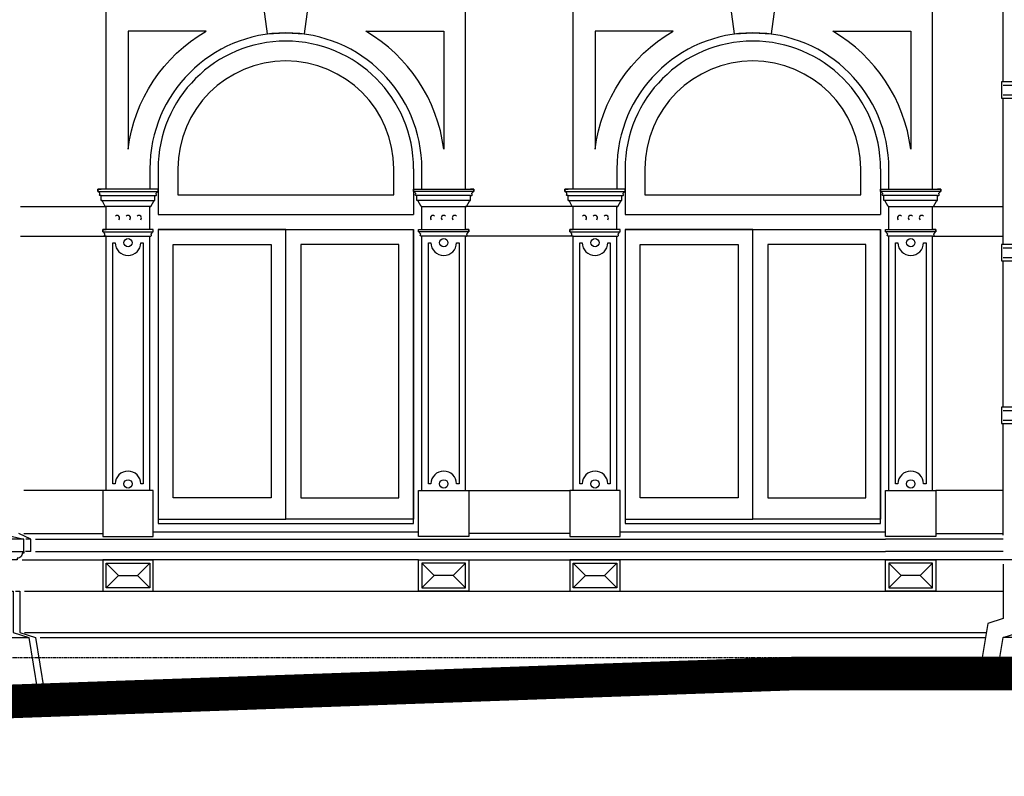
# Model space of a CAD drawing. Extents: x 0 to 286551, y -50 to 581131.
# Tile 120 of 207: x 163039 to 169001, y 554628 to 559208. Entities that reach past the tile are written whole.
import ezdxf

# ---------------------------------------------------------------- set-up
doc = ezdxf.new("R2010")
doc.units = 0
doc.header["$MEASUREMENT"] = 0
doc.linetypes.add('HIDDEN', pattern=[9.525, 6.35, -3.175])
for name, color, linetype in [('0.09', 7, 'CONTINUOUS'), ('0.13', 5, 'CONTINUOUS'), ('0.18', 1, 'CONTINUOUS'), ('0.25', 2, 'CONTINUOUS'), ('0.25 GRIJS', 252, 'CONTINUOUS')]:
    doc.layers.add(name, color=color, linetype=linetype)
doc.layers.add('HULPLIJNEN', color=252, linetype='CONTINUOUS', plot=False)

msp = doc.modelspace()

# ---------------------------------------------------------------- linework, layer by layer
at = {"layer": '0.09'}
for points in [[(168993.6, 558832.9), (168993.6, 559717.9)], [(169093.6, 558832.9), (168993.6, 558832.9), (168983.6, 558832.9), (168983.6, 558732.9), (169093.6, 558732.9)], [(168993.6, 557847.9), (168993.6, 558732.9)], [(169093.6, 557847.9), (168993.6, 557847.9), (168983.6, 557847.9), (168983.6, 557747.9), (169093.6, 557747.9)], [(168993.6, 556862.9), (168993.6, 557747.9)], [(169093.6, 556862.9), (168993.6, 556862.9), (168983.6, 556862.9), (168983.6, 556762.9), (169093.6, 556762.9)], [(168993.6, 556087.2), (168993.6, 556762.9)], [(168993.6, 555911.3), (168993.6, 555583), (168993.6, 555583), (168901.4, 555553.8), (168867.1, 555348.2)]]:
    msp.add_lwpolyline(points, dxfattribs=at)
at = {"layer": '0.13'}
msp.add_line((163106.6, 555988.2), (163106.6, 556063.2), dxfattribs=at)
for points in [[(163532.1, 558143.2), (163857.1, 558143.2)], [(163532.1, 558113.2), (163857.1, 558113.2)], [(165769.1, 558143.2), (165444.1, 558143.2)], [(165769.1, 558113.2), (165444.1, 558113.2)], [(166360.1, 558143.2), (166685.1, 558143.2)], [(166360.1, 558113.2), (166685.1, 558113.2)], [(168597.1, 558143.2), (168272.1, 558143.2)], [(168597.1, 558113.2), (168272.1, 558113.2)], [(163043.6, 558078.2), (163562.1, 558078.2)], [(163832.1, 558078.2), (163557.1, 558078.2)], [(165469.1, 558078.2), (165744.1, 558078.2)], [(166390.1, 558078.2), (165739.1, 558078.2)], [(166660.1, 558078.2), (166385.1, 558078.2)], [(168297.1, 558078.2), (168572.1, 558078.2)], [(168567.1, 558078.2), (168993.6, 558078.2)], [(163043.6, 557898.2), (163562.1, 557898.2)], [(163562.1, 557898.2), (163827.1, 557898.2)], [(165739.1, 557898.2), (165474.1, 557898.2)], [(166390.1, 557898.2), (165739.1, 557898.2)], [(166390.1, 557898.2), (166655.1, 557898.2)], [(168567.1, 557898.2), (168302.1, 557898.2)], [(168567.1, 557898.2), (168993.6, 557898.2)], [(163542.1, 556358.2), (163063.6, 556358.2)], [(165759.1, 556358.2), (166370.1, 556358.2)], [(168993.6, 556358.2), (168587.1, 556358.2)], [(163106.6, 556063.2), (163033.6, 556098.5)], [(163063.6, 556098.5), (163542.1, 556098.5)], [(163106.6, 556063.2), (163076.2, 556063.2)], [(166370.1, 556098.5), (165759.1, 556098.5)], [(168587.1, 556098.5), (168993.6, 556098.5)], [(163106.6, 555988.2), (163074, 555988.2)], [(163053.6, 555938.2), (163847.1, 555938.2)], [(163562.1, 555768.2), (163562.1, 555768.2), (163562.1, 555768.2), (163562.1, 555918.2), (163562.1, 555918.2), (163827.1, 555918.2), (163827.1, 555918.2), (163827.1, 555768.2), (163827.1, 555768.2), (163562.1, 555768.2)], [(163562.1, 555768.2), (163637.1, 555843.2), (163562.1, 555918.2)], [(163827.1, 555768.2), (163752.1, 555843.2), (163827.1, 555918.2)], [(165454.1, 555938.2), (163847.1, 555938.2)], [(165454.1, 555938.2), (166675.1, 555938.2)], [(165739.1, 555768.2), (165739.1, 555768.2), (165739.1, 555768.2), (165739.1, 555918.2), (165739.1, 555918.2), (165474.1, 555918.2), (165474.1, 555918.2), (165474.1, 555768.2), (165474.1, 555768.2), (165739.1, 555768.2)], [(165474.1, 555768.2), (165549.1, 555843.2), (165474.1, 555918.2)], [(165739.1, 555768.2), (165664.1, 555843.2), (165739.1, 555918.2)], [(166390.1, 555768.2), (166390.1, 555768.2), (166390.1, 555768.2), (166390.1, 555918.2), (166390.1, 555918.2), (166655.1, 555918.2), (166655.1, 555918.2), (166655.1, 555768.2), (166655.1, 555768.2), (166390.1, 555768.2)], [(166390.1, 555768.2), (166465.1, 555843.2), (166390.1, 555918.2)], [(166655.1, 555768.2), (166580.1, 555843.2), (166655.1, 555918.2)], [(168282.1, 555938.2), (166675.1, 555938.2)], [(169083.6, 555938.2), (168282.1, 555938.2)], [(168567.1, 555768.2), (168567.1, 555768.2), (168567.1, 555768.2), (168567.1, 555918.2), (168567.1, 555918.2), (168302.1, 555918.2), (168302.1, 555918.2), (168302.1, 555768.2), (168302.1, 555768.2), (168567.1, 555768.2)], [(168302.1, 555768.2), (168377.1, 555843.2), (168302.1, 555918.2)], [(168567.1, 555768.2), (168492.1, 555843.2), (168567.1, 555918.2)], [(163637.1, 555843.2), (163752.1, 555843.2)], [(165664.1, 555843.2), (165549.1, 555843.2)], [(166465.1, 555843.2), (166580.1, 555843.2)], [(168492.1, 555843.2), (168377.1, 555843.2)], [(163013.6, 555748.2), (163013.6, 555748.2), (163038.6, 555748.2), (163038.6, 555498.2), (163133.6, 555468.2), (163187.3, 555146.5), (163187.3, 555146.5)], [(163068.6, 555748.2), (168993.6, 555748.2)], [(163068.6, 555498.2), (168892.1, 555498.2)], [(163163.6, 555468.2), (168887.1, 555468.2)]]:
    msp.add_lwpolyline(points, dxfattribs=at)
for points in [[(163787.1, 557858.2), (163787.1, 556398.2), (163772.1, 556398.2, 1), (163617.1, 556398.2), (163602.1, 556398.2), (163602.1, 557858.2), (163617.1, 557858.2, 1), (163772.1, 557858.2)], [(165699.1, 557858.2), (165699.1, 556398.2), (165684.1, 556398.2, 1), (165529.1, 556398.2), (165514.1, 556398.2), (165514.1, 557858.2), (165529.1, 557858.2, 1), (165684.1, 557858.2)], [(166615.1, 557858.2), (166615.1, 556398.2), (166600.1, 556398.2, 1), (166445.1, 556398.2), (166430.1, 556398.2), (166430.1, 557858.2), (166445.1, 557858.2, 1), (166600.1, 557858.2)], [(168527.1, 557858.2), (168527.1, 556398.2), (168512.1, 556398.2, 1), (168357.1, 556398.2), (168342.1, 556398.2), (168342.1, 557858.2), (168357.1, 557858.2, 1), (168512.1, 557858.2)]]:
    msp.add_lwpolyline(points, format="xyb", close=True, dxfattribs=at)
msp.add_lwpolyline([(163063.6, 555988.2), (163063.6, 555978.2), (163053.6, 555978.2, -0.414214), (163023.6, 555948.2), (163023.6, 555938.2), (163023.6, 555938.2), (160541.1, 555938.2)], format="xyb", dxfattribs=at)
for points in [[(163542.1, 555938.2), (163542.1, 555748.2), (163847.1, 555748.2), (163847.1, 555938.2)], [(165759.1, 555938.2), (165759.1, 555748.2), (165454.1, 555748.2), (165454.1, 555938.2)], [(166370.1, 555938.2), (166370.1, 555748.2), (166675.1, 555748.2), (166675.1, 555938.2)], [(168587.1, 555938.2), (168587.1, 555748.2), (168282.1, 555748.2), (168282.1, 555938.2)]]:
    msp.add_lwpolyline(points, close=True, dxfattribs=at)
for centre in [(163694.6, 557858.2), (165606.6, 557858.2), (166522.6, 557858.2), (168434.6, 557858.2), (163694.6, 556398.2), (165606.6, 556398.2), (166522.6, 556398.2), (168434.6, 556398.2)]:
    msp.add_circle(centre, 25, dxfattribs=at)
at = {"layer": '0.18'}
for points in [[(164596, 559436.1, 0.608446), (164559.7, 559432.7), (164543.5, 559432.7), (164544.7, 559420.8), (164496.6, 559420.8), (164537.6, 559121.7), (164650.6, 559128.2), (164763.6, 559121.7), (164804.6, 559420.8), (164756.6, 559420.8), (164757.7, 559432.7), (164741.6, 559432.7, 0.608446), (164705.2, 559436.1, -0.920634), (164674.4, 559433.5), (164674.4, 559420.8), (164626.8, 559420.8), (164626.8, 559433.5, -0.920634)], [(167424, 559436.1, 0.608446), (167387.7, 559432.7), (167371.5, 559432.7), (167372.7, 559420.8), (167324.6, 559420.8), (167365.6, 559121.7), (167478.6, 559128.2), (167591.6, 559121.7), (167632.6, 559420.8), (167584.6, 559420.8), (167585.7, 559432.7), (167569.6, 559432.7, 0.608446), (167533.2, 559436.1, -0.920634), (167502.4, 559433.5), (167502.4, 559420.8), (167454.8, 559420.8), (167454.8, 559433.5, -0.920634)], [(165304.1, 558148.2), (165304.1, 558304.7, 1), (163997.1, 558304.7), (163997.1, 558148.2)], [(168132.1, 558148.2), (168132.1, 558304.7, 1), (166825.1, 558304.7), (166825.1, 558148.2)]]:
    msp.add_lwpolyline(points, format="xyb", close=True, dxfattribs=at)
for points in [[(163877.1, 558304.7), (163877.1, 558028.2)], [(165424.1, 558304.7), (165424.1, 558028.2)], [(166705.1, 558304.7), (166705.1, 558028.2)], [(168252.1, 558304.7), (168252.1, 558028.2)], [(163877.1, 558028.2), (165424.1, 558028.2)], [(166705.1, 558028.2), (168252.1, 558028.2)], [(163877.1, 557938.2), (165424.1, 557938.2)], [(163877.1, 557938.2), (163877.1, 556158.2), (165424.1, 556158.2), (165424.1, 557938.2)], [(166705.1, 557938.2), (168252.1, 557938.2)], [(166705.1, 557938.2), (166705.1, 556158.2), (168252.1, 556158.2), (168252.1, 557938.2)], [(163847.1, 556108.2), (165454.1, 556108.2)], [(166675.1, 556108.2), (168282.1, 556108.2)], [(161723.6, 555468.2), (163093.6, 555468.2)], [(170273.6, 555468.2), (168993.6, 555468.2)]]:
    msp.add_lwpolyline(points, dxfattribs=at)
for points in [[(164650.6, 556184.2), (164650.6, 557938.2), (163877.1, 557938.2), (163877.1, 556184.2)], [(164650.6, 556184.2), (164650.6, 557938.2), (165424.1, 557938.2), (165424.1, 556184.2)], [(167478.6, 556184.2), (167478.6, 557938.2), (166705.1, 557938.2), (166705.1, 556184.2)], [(167478.6, 556184.2), (167478.6, 557938.2), (168252.1, 557938.2), (168252.1, 556184.2)], [(163967.1, 556314.2), (163967.1, 557848.2), (164560.6, 557848.2), (164560.6, 556314.2)], [(165334.1, 556314.2), (165334.1, 557848.2), (164740.6, 557848.2), (164740.6, 556314.2)], [(166795.1, 556314.2), (166795.1, 557848.2), (167388.6, 557848.2), (167388.6, 556314.2)], [(168162.1, 556314.2), (168162.1, 557848.2), (167568.6, 557848.2), (167568.6, 556314.2)]]:
    msp.add_lwpolyline(points, close=True, dxfattribs=at)
for centre, radius, start, end in [((164650.6, 558304.7), 773.5, 0, 180), ((167478.6, 558304.7), 773.5, 0, 180), ((163628.4, 558008.2), 15, 313.42345, 133.42345), ((163694.6, 558008.2), 15, 313.42345, 133.42345), ((163760.9, 558008.2), 15, 313.42345, 133.42345), ((165540.4, 558008.2), 15, 46.57655, 226.57655), ((165606.6, 558008.2), 15, 46.57655, 226.57655), ((165672.9, 558008.2), 15, 46.57655, 226.57655), ((166456.4, 558008.2), 15, 313.42345, 133.42345), ((166522.6, 558008.2), 15, 313.42345, 133.42345), ((166588.9, 558008.2), 15, 313.42345, 133.42345), ((168368.4, 558008.2), 15, 46.57655, 226.57655), ((168434.6, 558008.2), 15, 46.57655, 226.57655), ((168500.9, 558008.2), 15, 46.57655, 226.57655)]:
    msp.add_arc(centre, radius, start, end, dxfattribs=at)
at = {"layer": '0.25'}
msp.add_line((162953.6, 556089.1), (163063.6, 556063.2), dxfattribs=at)
for points in [[(163562.1, 558183.2), (163562.1, 559278.2), (163562.1, 559278.2), (163562.1, 559278.2)], [(165739.1, 558183.2), (165739.1, 559278.2), (165739.1, 559278.2), (165739.1, 559278.2)], [(166390.1, 558183.2), (166390.1, 559278.2), (166390.1, 559278.2), (166390.1, 559278.2)], [(168567.1, 558183.2), (168567.1, 559278.2), (168567.1, 559278.2), (168567.1, 559278.2)], [(163562.1, 556358.2), (163562.1, 557898.2)], [(163827.1, 556358.2), (163827.1, 557898.2)], [(165474.1, 556358.2), (165474.1, 557898.2)], [(165739.1, 556358.2), (165739.1, 557898.2)], [(166390.1, 556358.2), (166390.1, 557898.2)], [(166655.1, 556358.2), (166655.1, 557898.2)], [(168302.1, 556358.2), (168302.1, 557898.2)], [(168567.1, 556358.2), (168567.1, 557898.2)], [(162408.6, 555988.2), (163063.6, 555988.2), (163063.6, 556063.2), (162408.6, 556063.2)], [(163133.6, 556063.2), (163847.1, 556063.2)], [(163847.1, 556063.2), (165454.1, 556063.2)], [(165454.1, 556063.2), (166675.1, 556063.2)], [(166675.1, 556063.2), (168282.1, 556063.2)], [(168993.6, 556063.2), (168282.1, 556063.2)], [(163133.6, 555988.2), (163847.1, 555988.2)], [(163847.1, 555988.2), (165454.1, 555988.2)], [(165454.1, 555988.2), (166675.1, 555988.2)], [(166675.1, 555988.2), (168282.1, 555988.2)], [(168993.6, 555988.2), (168282.1, 555988.2)], [(168973.6, 555348.2), (168973.6, 555348.2), (168993.6, 555468.2), (169088.6, 555498.2), (169088.6, 555748.2), (169113.6, 555748.2), (169113.6, 555748.2), (169113.6, 555938.2)], [(162973.6, 555748.2), (162973.6, 555748.2), (162998.6, 555748.2), (162998.6, 555498.2), (163093.6, 555468.2), (163147.3, 555146.5), (163147.3, 555146.5)], [(188437.7, 554828.2), (181705.1, 554828.2), (181705.1, 555001.5), (181375.1, 555001.5), (181375.1, 555174.9), (181045.1, 555174.9), (181045.1, 555348.2), (167712.7, 555348.2), (161234.6, 555117.2), (150884.7, 555117.2)]]:
    msp.add_lwpolyline(points, dxfattribs=at)
for points in [[(163694.6, 559138.2), (163694.6, 558424.7), (163694.6, 558424.7, -0.234261), (164167.3, 559138.2)], [(165606.6, 559138.2), (165606.6, 558424.7), (165606.6, 558424.7, 0.234261), (165134, 559138.2)], [(166522.6, 559138.2), (166522.6, 558424.7), (166522.6, 558424.7, -0.234261), (166995.3, 559138.2)], [(168434.6, 559138.2), (168434.6, 558424.7), (168434.6, 558424.7, 0.234261), (167962, 559138.2)]]:
    msp.add_lwpolyline(points, format="xyb", close=True, dxfattribs=at)
for points in [[(165474.1, 558183.2), (165474.1, 558304.7, 1), (163827.1, 558304.7), (163827.1, 558183.2)], [(168302.1, 558183.2), (168302.1, 558304.7, 1), (166655.1, 558304.7), (166655.1, 558183.2)], [(163562.1, 557898.2), (163557.1, 557898.2, -0.638121), (163553.3, 557906.4, 0.515951), (163552.4, 557914.4, -0.276806), (163547.1, 557923.2), (163542.1, 557923.2), (163542.1, 557938.2), (163562.1, 557938.2), (163562.1, 558078.2), (163557.1, 558078.2), (163537.1, 558113.2), (163532.1, 558113.2), (163532.1, 558143.2), (163527.1, 558143.2, -0.638121), (163523.3, 558151.4, 0.515951), (163522.4, 558159.4, -0.276806), (163517.1, 558168.2), (163512.1, 558168.2), (163512.1, 558183.2), (163532.1, 558183.2)], [(163827.1, 557898.2), (163832.1, 557898.2, 0.638121), (163835.9, 557906.4, -0.515951), (163836.8, 557914.4, 0.276806), (163842.1, 557923.2), (163847.1, 557923.2), (163847.1, 557938.2), (163827.1, 557938.2), (163827.1, 558078.2), (163832.1, 558078.2), (163852.1, 558113.2), (163857.1, 558113.2), (163857.1, 558143.2), (163862.1, 558143.2, 0.638121), (163865.9, 558151.4, -0.515951), (163866.8, 558159.4, 0.276806), (163872.1, 558168.2), (163877.1, 558168.2), (163877.1, 558183.2), (163857.1, 558183.2)], [(165474.1, 557898.2), (165469.1, 557898.2, -0.638121), (165465.3, 557906.4, 0.515951), (165464.4, 557914.4, -0.276806), (165459.1, 557923.2), (165454.1, 557923.2), (165454.1, 557938.2), (165474.1, 557938.2), (165474.1, 558078.2), (165469.1, 558078.2), (165449.1, 558113.2), (165444.1, 558113.2), (165444.1, 558143.2), (165439.1, 558143.2, -0.638121), (165435.3, 558151.4, 0.515951), (165434.4, 558159.4, -0.276806), (165429.1, 558168.2), (165424.1, 558168.2), (165424.1, 558183.2), (165444.1, 558183.2)], [(165739.1, 557898.2), (165744.1, 557898.2, 0.638121), (165747.9, 557906.4, -0.515951), (165748.8, 557914.4, 0.276806), (165754.1, 557923.2), (165759.1, 557923.2), (165759.1, 557938.2), (165739.1, 557938.2), (165739.1, 558078.2), (165744.1, 558078.2), (165764.1, 558113.2), (165769.1, 558113.2), (165769.1, 558143.2), (165774.1, 558143.2, 0.638121), (165777.9, 558151.4, -0.515951), (165778.8, 558159.4, 0.276806), (165784.1, 558168.2), (165789.1, 558168.2), (165789.1, 558183.2), (165769.1, 558183.2)], [(166390.1, 557898.2), (166385.1, 557898.2, -0.638121), (166381.3, 557906.4, 0.515951), (166380.4, 557914.4, -0.276806), (166375.1, 557923.2), (166370.1, 557923.2), (166370.1, 557938.2), (166390.1, 557938.2), (166390.1, 558078.2), (166385.1, 558078.2), (166365.1, 558113.2), (166360.1, 558113.2), (166360.1, 558143.2), (166355.1, 558143.2, -0.638121), (166351.3, 558151.4, 0.515951), (166350.4, 558159.4, -0.276806), (166345.1, 558168.2), (166340.1, 558168.2), (166340.1, 558183.2), (166360.1, 558183.2)], [(166655.1, 557898.2), (166660.1, 557898.2, 0.638121), (166663.9, 557906.4, -0.515951), (166664.8, 557914.4, 0.276806), (166670.1, 557923.2), (166675.1, 557923.2), (166675.1, 557938.2), (166655.1, 557938.2), (166655.1, 558078.2), (166660.1, 558078.2), (166680.1, 558113.2), (166685.1, 558113.2), (166685.1, 558143.2), (166690.1, 558143.2, 0.638121), (166693.9, 558151.4, -0.515951), (166694.8, 558159.4, 0.276806), (166700.1, 558168.2), (166705.1, 558168.2), (166705.1, 558183.2), (166685.1, 558183.2)], [(168302.1, 557898.2), (168297.1, 557898.2, -0.638121), (168293.3, 557906.4, 0.515951), (168292.4, 557914.4, -0.276806), (168287.1, 557923.2), (168282.1, 557923.2), (168282.1, 557938.2), (168302.1, 557938.2), (168302.1, 558078.2), (168297.1, 558078.2), (168277.1, 558113.2), (168272.1, 558113.2), (168272.1, 558143.2), (168267.1, 558143.2, -0.638121), (168263.3, 558151.4, 0.515951), (168262.4, 558159.4, -0.276806), (168257.1, 558168.2), (168252.1, 558168.2), (168252.1, 558183.2), (168272.1, 558183.2)], [(168567.1, 557898.2), (168572.1, 557898.2, 0.638121), (168575.9, 557906.4, -0.515951), (168576.8, 557914.4, 0.276806), (168582.1, 557923.2), (168587.1, 557923.2), (168587.1, 557938.2), (168567.1, 557938.2), (168567.1, 558078.2), (168572.1, 558078.2), (168592.1, 558113.2), (168597.1, 558113.2), (168597.1, 558143.2), (168602.1, 558143.2, 0.638121), (168605.9, 558151.4, -0.515951), (168606.8, 558159.4, 0.276806), (168612.1, 558168.2), (168617.1, 558168.2), (168617.1, 558183.2), (168597.1, 558183.2)]]:
    msp.add_lwpolyline(points, format="xyb", dxfattribs=at)
for points in [[(163877.1, 558168.2), (163877.1, 558183.2), (163512.1, 558183.2), (163512.1, 558168.2)], [(165424.1, 558168.2), (165424.1, 558183.2), (165789.1, 558183.2), (165789.1, 558168.2)], [(166705.1, 558168.2), (166705.1, 558183.2), (166340.1, 558183.2), (166340.1, 558168.2)], [(168252.1, 558168.2), (168252.1, 558183.2), (168617.1, 558183.2), (168617.1, 558168.2)], [(163847.1, 557923.2), (163847.1, 557938.2), (163542.1, 557938.2), (163542.1, 557923.2)], [(165454.1, 557923.2), (165454.1, 557938.2), (165759.1, 557938.2), (165759.1, 557923.2)], [(166675.1, 557923.2), (166675.1, 557938.2), (166370.1, 557938.2), (166370.1, 557923.2)], [(168282.1, 557923.2), (168282.1, 557938.2), (168587.1, 557938.2), (168587.1, 557923.2)], [(163847.1, 556079.7), (163847.1, 556358.2), (163542.1, 556358.2), (163542.1, 556079.7)], [(165454.1, 556079.7), (165454.1, 556358.2), (165759.1, 556358.2), (165759.1, 556079.7)], [(166675.1, 556079.7), (166675.1, 556358.2), (166370.1, 556358.2), (166370.1, 556079.7)], [(168282.1, 556079.7), (168282.1, 556358.2), (168587.1, 556358.2), (168587.1, 556079.7)]]:
    msp.add_lwpolyline(points, close=True, dxfattribs=at)
at = {"layer": '0.25', "const_width": 200}
msp.add_lwpolyline([(188437.7, 554728.2), (181605.1, 554728.2), (181605.1, 554901.5), (181275.1, 554901.5), (181275.1, 555074.9), (180945.1, 555074.9), (180945.1, 555248.2), (167714.4, 555248.2), (161236.4, 555017.2), (150884.7, 555017.2)], dxfattribs=at)
at = {"layer": '0.25 GRIJS'}
for points in [[(168993.6, 558811.6), (169089.2, 558811.6)], [(168993.6, 558754.1), (169089.2, 558754.1)], [(168993.6, 557826.6), (169089.2, 557826.6)], [(168993.6, 557769.1), (169089.2, 557769.1)], [(168993.6, 556841.6), (169089.2, 556841.6)], [(168993.6, 556784.1), (169089.2, 556784.1)]]:
    msp.add_lwpolyline(points, dxfattribs=at)
at = {"layer": 'HULPLIJNEN', "linetype": 'HIDDEN'}
msp.add_lwpolyline([(81540.7, 555348.2), (178470, 555348.2)], dxfattribs=at)

doc.saveas('drawing.dxf')
